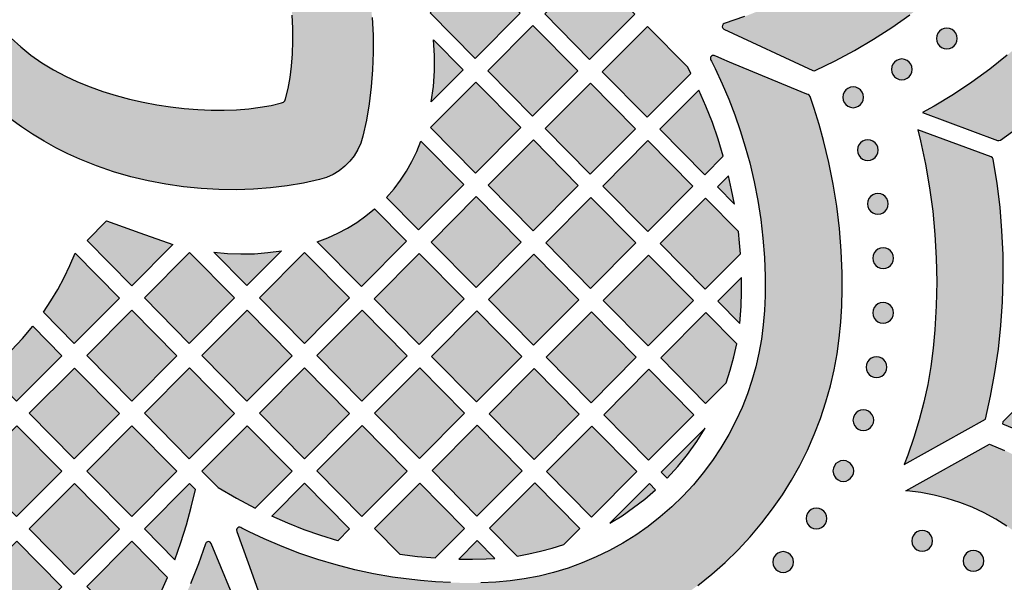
# Model space of a CAD drawing. Header units: millimetres. Extents: x -575 to 893, y -1168 to -690.
# Tile 37 of 72: x 182 to 342, y -1073 to -982. Entities that reach past the tile are written whole.
import ezdxf

# ---------------------------------------------------------------- set-up
doc = ezdxf.new("R2010")
doc.units = ezdxf.units.MM
doc.layers.add('pattern', color=7, linetype='Continuous', true_color=0x000000)

msp = doc.modelspace()

# ---------------------------------------------------------------- hatches: boundary and pattern name
at = {"layer": 'pattern'}
for points in [[(311.96, -867.71), (296.7, -874.03), (296.5, -874.18), (296.41, -874.39), (296.42, -874.61), (296.53, -874.81), (296.74, -874.94), (300.02, -876.07), (303.25, -877.35), (306.41, -878.76), (309.51, -880.3), (312.53, -881.97), (315.48, -883.77), (318.34, -885.7), (321.13, -887.75), (323.82, -889.92), (326.42, -892.2), (328.93, -894.6), (331.33, -897.11), (333.1, -899.15), (334.73, -901.27), (336.22, -903.45), (337.57, -905.69), (338.79, -907.99), (339.87, -910.33), (340.82, -912.73), (341.63, -915.15), (342.3, -917.62), (342.83, -920.1), (343.23, -922.61), (343.5, -925.13), (343.62, -927.66), (343.61, -930.2), (343.46, -932.73), (343.18, -935.25), (342.76, -937.75), (342.21, -940.24), (341.51, -942.69), (340.69, -945.11), (339.72, -947.5), (338.62, -949.84), (337.38, -952.13), (336.01, -954.36), (334.5, -956.53), (332.86, -958.63), (331.07, -960.65), (328.66, -963.14), (326.14, -965.51), (323.53, -967.78), (320.83, -969.92), (318.04, -971.95), (315.17, -973.86), (312.23, -975.64), (309.21, -977.3), (306.11, -978.83), (302.96, -980.23), (299.74, -981.5), (296.46, -982.63), (296.25, -982.76), (296.14, -982.95), (296.13, -983.17), (296.21, -983.37), (296.4, -983.53), (310.84, -990.26), (311.04, -990.31), (311.24, -990.26), (314.46, -988.68), (317.61, -986.99), (320.69, -985.18), (323.7, -983.25), (326.63, -981.21), (329.48, -979.06), (332.24, -976.81), (334.92, -974.45), (337.52, -971.98), (340.01, -969.42), (342.01, -967.19), (343.88, -964.89), (345.61, -962.52), (347.21, -960.08), (348.68, -957.59), (350.02, -955.04), (351.23, -952.44), (352.3, -949.8), (353.24, -947.12), (354.05, -944.41), (354.73, -941.67), (355.28, -938.91), (355.69, -936.13), (355.98, -933.33), (356.13, -930.53), (356.14, -927.72), (356.03, -924.92), (355.78, -922.12), (355.41, -919.33), (354.89, -916.56), (354.25, -913.81), (353.48, -911.09), (352.57, -908.4), (351.53, -905.75), (350.36, -903.13), (349.05, -900.57), (347.61, -898.06), (346.04, -895.6), (344.34, -893.21), (342.5, -890.88), (340.54, -888.63), (338.09, -886.07), (335.56, -883.61), (332.94, -881.24), (330.23, -878.98), (327.44, -876.83), (324.57, -874.78), (321.63, -872.85), (318.61, -871.02), (315.51, -869.31), (312.36, -867.72), (312.16, -867.67)], [(224.5, -995.52), (224.82, -995.39), (225.04, -995.17), (225.17, -994.85), (225.57, -993.19), (225.89, -991.41), (226.12, -989.53), (226.27, -987.56), (226.35, -985.52), (226.34, -983.41), (226.25, -981.26), (226.07, -979.06), (225.82, -976.85), (225.49, -974.62), (225.07, -972.39), (224.57, -970.18), (223.99, -967.99), (223.33, -965.85), (222.59, -963.76), (221.76, -961.73), (220.86, -959.78), (219.8, -957.8), (218.65, -955.92), (217.41, -954.15), (216.09, -952.48), (214.69, -950.93), (213.2, -949.48), (211.65, -948.15), (210.02, -946.93), (208.33, -945.82), (206.57, -944.82), (204.74, -943.94), (202.86, -943.17), (200.92, -942.52), (200.92, -942.52), (200.64, -942.38), (200.42, -942.17), (200.28, -941.9), (200.23, -941.6), (200.23, -936.43), (200.28, -936.11), (200.43, -935.84), (200.65, -935.63), (200.93, -935.5), (201.25, -935.47), (203.41, -935.66), (205.53, -936), (207.59, -936.47), (209.6, -937.07), (211.56, -937.79), (213.47, -938.63), (215.32, -939.59), (217.11, -940.66), (218.84, -941.83), (220.51, -943.1), (222.12, -944.46), (223.67, -945.9), (225.15, -947.43), (226.56, -949.04), (227.9, -950.72), (229.18, -952.46), (230.38, -954.26), (231.52, -956.12), (232.57, -958.03), (233.56, -959.98), (234.46, -961.97), (235.55, -964.69), (236.49, -967.45), (237.3, -970.25), (237.98, -973.08), (238.52, -975.93), (238.94, -978.8), (239.22, -981.66), (239.38, -984.52), (239.41, -987.35), (239.31, -990.16), (239.1, -992.93), (238.76, -995.65), (238.31, -998.31), (237.74, -1000.9), (237.39, -1002.04), (236.91, -1003.1), (236.3, -1004.09), (235.59, -1005), (234.78, -1005.81), (233.87, -1006.53), (232.88, -1007.13), (231.81, -1007.61), (230.68, -1007.96), (228.09, -1008.53), (225.43, -1008.98), (222.71, -1009.32), (219.94, -1009.53), (217.13, -1009.62), (214.3, -1009.59), (211.44, -1009.44), (208.58, -1009.15), (205.72, -1008.74), (202.86, -1008.2), (200.03, -1007.52), (197.23, -1006.71), (194.47, -1005.76), (191.76, -1004.68), (189.77, -1003.77), (187.82, -1002.8), (185.92, -1001.74), (184.07, -1000.61), (182.27, -999.41), (180.53, -998.14), (178.86, -996.8), (177.25, -995.39), (175.73, -993.92), (174.28, -992.38), (172.92, -990.78), (171.65, -989.11), (170.48, -987.39), (169.42, -985.61), (168.46, -983.76), (167.61, -981.87), (166.88, -979.92), (166.28, -977.91), (165.8, -975.86), (165.46, -973.75), (165.26, -971.59), (165.29, -971.28), (165.42, -971), (165.63, -970.77), (165.9, -970.63), (166.22, -970.57), (171.25, -970.57), (171.56, -970.62), (171.83, -970.76), (172.04, -970.98), (172.18, -971.26), (172.83, -973.2), (173.59, -975.08), (174.47, -976.91), (175.47, -978.67), (176.58, -980.36), (177.8, -981.99), (179.13, -983.55), (180.58, -985.03), (182.13, -986.43), (183.8, -987.75), (185.57, -988.99), (187.45, -990.14), (189.43, -991.2), (191.38, -992.11), (193.41, -992.93), (195.5, -993.67), (197.64, -994.34), (199.83, -994.92), (202.04, -995.41), (204.27, -995.83), (206.49, -996.17), (208.71, -996.42), (210.9, -996.59), (213.06, -996.69), (215.17, -996.69), (217.21, -996.62), (219.18, -996.47), (221.06, -996.24), (222.83, -995.92)], [(328.68, -997.1), (340.88, -1001.6), (341.08, -1001.64), (341.32, -1001.55), (344.28, -999.47), (347.16, -997.28), (349.95, -995), (352.65, -992.61), (355.26, -990.12), (357.78, -987.54), (360.19, -984.87), (362.51, -982.12), (364.72, -979.27), (366.83, -976.34), (368.83, -973.33), (370.88, -969.98), (370.94, -969.84), (370.92, -969.59), (366.37, -954.98), (366.12, -955.66), (364.9, -958.62), (363.54, -961.55), (362.04, -964.42), (360.42, -967.24), (358.66, -970), (356.77, -972.7), (354.75, -975.33), (352.6, -977.88), (350.32, -980.35), (347.8, -982.93), (345.17, -985.4), (342.45, -987.77), (339.62, -990.02), (336.7, -992.15), (333.68, -994.17), (330.58, -996.06)], [(256.01, -973.55), (248.66, -980.91), (255.96, -988.31), (263.31, -980.94)], [(274.63, -973.71), (281.93, -981.11), (274.58, -988.48), (267.28, -981.08)], [(258.01, -990.3), (265.36, -982.93), (272.66, -990.33), (265.31, -997.69)], [(290.52, -989.71), (283.98, -983.09), (276.63, -990.46), (283.94, -997.86), (291.04, -990.73)], [(334.31, -985.07), (334.25, -984.62), (334.08, -984.21), (333.81, -983.87), (333.47, -983.61), (333.07, -983.44), (332.62, -983.38), (332.17, -983.44), (331.77, -983.61), (331.43, -983.87), (331.17, -984.21), (331, -984.62), (330.94, -985.07), (331, -985.51), (331.17, -985.92), (331.43, -986.26), (331.77, -986.52), (332.17, -986.69), (332.62, -986.75), (333.07, -986.69), (333.47, -986.52), (333.81, -986.26), (334.08, -985.92), (334.25, -985.51)], [(249.23, -985.29), (254.04, -990.16), (248.85, -995.37), (249.18, -992.85), (249.35, -990.34), (249.37, -987.82)], [(222.96, -1080.34), (226.46, -1081.54), (229.98, -1082.59), (233.52, -1083.5), (237.09, -1084.27), (240.71, -1084.9), (244.38, -1085.39), (246.96, -1085.65), (249.62, -1085.84), (252.34, -1085.96), (255.08, -1086), (257.83, -1085.95), (260.55, -1085.8), (263.21, -1085.56), (265.8, -1085.2), (268.68, -1084.66), (271.51, -1083.98), (274.31, -1083.16), (277.05, -1082.21), (279.73, -1081.13), (282.36, -1079.93), (284.92, -1078.59), (287.41, -1077.14), (289.83, -1075.56), (292.17, -1073.87), (294.43, -1072.06), (296.61, -1070.14), (298.69, -1068.11), (300.68, -1065.97), (302.57, -1063.73), (304.3, -1061.46), (305.91, -1059.16), (307.38, -1056.8), (308.73, -1054.39), (309.96, -1051.92), (311.08, -1049.37), (312.09, -1046.75), (312.98, -1044.04), (313.71, -1041.45), (314.31, -1038.87), (314.78, -1036.29), (315.14, -1033.7), (315.4, -1031.1), (315.55, -1028.48), (315.62, -1025.84), (315.6, -1023.17), (315.45, -1019.52), (315.16, -1015.9), (314.73, -1012.31), (314.16, -1008.74), (313.44, -1005.18), (312.58, -1001.63), (311.85, -999.01), (311.05, -996.42), (310.62, -995.13), (310.4, -994.5), (310.27, -994.29), (310.09, -994.18), (309.88, -994.1), (307.37, -993.05), (297.31, -988.89), (296.06, -988.37), (295.44, -988.09), (294.8, -987.85), (294.56, -987.83), (294.37, -987.91), (294.24, -988.12), (294.19, -988.3), (294.21, -988.46), (294.28, -988.6), (294.36, -988.75), (294.96, -989.96), (296.11, -992.41), (297.17, -994.91), (298.16, -997.45), (299.06, -1000.02), (299.86, -1002.63), (300.59, -1005.26), (301.31, -1008.32), (301.91, -1011.38), (302.39, -1014.44), (302.74, -1017.51), (302.98, -1020.6), (303.09, -1023.71), (303.08, -1026.86), (302.99, -1029.25), (302.79, -1031.58), (302.5, -1033.88), (302.09, -1036.14), (301.58, -1038.37), (300.96, -1040.58), (300.21, -1042.78), (299.34, -1044.96), (298.34, -1047.14), (297.18, -1049.37), (295.91, -1051.53), (294.52, -1053.61), (293.03, -1055.61), (291.43, -1057.53), (289.74, -1059.36), (287.94, -1061.1), (286.06, -1062.75), (284.08, -1064.29), (282.06, -1065.7), (279.98, -1067), (277.83, -1068.19), (275.63, -1069.26), (273.38, -1070.21), (271.08, -1071.05), (268.73, -1071.76), (266.35, -1072.35), (263.93, -1072.82), (261.68, -1073.13), (259.33, -1073.34), (256.91, -1073.45), (254.45, -1073.48), (251.98, -1073.42), (249.53, -1073.28), (247.12, -1073.08), (244.78, -1072.82), (242.55, -1072.51), (239.45, -1071.97), (236.4, -1071.32), (233.4, -1070.55), (230.43, -1069.67), (227.5, -1068.67), (224.59, -1067.56), (221.7, -1066.32), (219.26, -1065.17), (218.05, -1064.57), (217.89, -1064.49), (217.74, -1064.44), (217.58, -1064.44), (217.41, -1064.51), (217.23, -1064.68), (217.18, -1064.87), (217.23, -1065.11), (219.09, -1070.22), (220.95, -1075.33), (221.88, -1077.89), (222.35, -1079.16), (222.4, -1079.31), (222.48, -1079.53), (222.57, -1079.79), (222.69, -1080.03), (222.82, -1080.23)], [(326.98, -990.08), (326.92, -989.63), (326.75, -989.23), (326.49, -988.89), (326.15, -988.62), (325.75, -988.45), (325.3, -988.39), (324.85, -988.45), (324.45, -988.62), (324.11, -988.89), (323.84, -989.23), (323.67, -989.63), (323.61, -990.08), (323.67, -990.53), (323.84, -990.93), (324.11, -991.27), (324.45, -991.53), (324.85, -991.7), (325.3, -991.76), (325.75, -991.7), (326.15, -991.53), (326.49, -991.27), (326.75, -990.93), (326.92, -990.53)], [(256.04, -1006.91), (248.74, -999.51), (256.08, -992.15), (263.39, -999.54)], [(267.36, -999.68), (274.71, -992.31), (282.01, -999.71), (274.66, -1007.08)], [(296.3, -1004.17), (295.46, -1001.43), (294.52, -998.73), (293.48, -996.06), (292.34, -993.43), (285.98, -999.8), (293.28, -1007.2)], [(319.08, -994.61), (319.02, -994.16), (318.85, -993.76), (318.59, -993.42), (318.25, -993.16), (317.84, -992.99), (317.4, -992.93), (316.95, -992.99), (316.55, -993.16), (316.2, -993.42), (315.94, -993.76), (315.77, -994.16), (315.71, -994.61), (315.77, -995.06), (315.94, -995.46), (316.2, -995.8), (316.55, -996.07), (316.95, -996.24), (317.4, -996.3), (317.84, -996.24), (318.25, -996.07), (318.59, -995.8), (318.85, -995.46), (319.02, -995.06)], [(339.84, -1004.3), (327.9, -999.89), (328.34, -1001.66), (329.15, -1005.48), (329.8, -1009.29), (330.32, -1013.1), (330.68, -1016.91), (330.9, -1020.74), (330.97, -1024.58), (330.9, -1028.46), (330.69, -1032.37), (330.41, -1035.37), (330.02, -1038.33), (329.51, -1041.25), (328.88, -1044.14), (328.14, -1047.01), (327.27, -1049.87), (326.28, -1052.71), (325.68, -1054.26), (338.88, -1046.89), (339.73, -1043.12), (340.43, -1039.32), (340.99, -1035.51), (341.4, -1031.68), (341.67, -1027.84), (341.79, -1023.99), (341.76, -1020.14), (341.58, -1016.29), (341.26, -1012.45), (340.79, -1008.62), (340.15, -1004.66), (340.05, -1004.43)], [(265.43, -1001.53), (272.74, -1008.93), (265.39, -1016.29), (258.09, -1008.9)], [(321.46, -1003.18), (321.4, -1002.73), (321.23, -1002.33), (320.97, -1001.99), (320.62, -1001.73), (320.22, -1001.56), (319.77, -1001.5), (319.33, -1001.56), (318.92, -1001.73), (318.58, -1001.99), (318.32, -1002.33), (318.15, -1002.73), (318.09, -1003.18), (318.15, -1003.63), (318.32, -1004.03), (318.58, -1004.37), (318.92, -1004.64), (319.33, -1004.81), (319.77, -1004.87), (320.22, -1004.81), (320.62, -1004.64), (320.97, -1004.37), (321.23, -1004.03), (321.4, -1003.63)], [(247.15, -1001.71), (254.11, -1008.76), (246.77, -1016.13), (241.59, -1010.88), (242.79, -1009.5), (243.87, -1008.07), (244.84, -1006.58), (245.71, -1005.04), (246.48, -1003.42)], [(284.01, -1016.42), (276.71, -1009.02), (284.05, -1001.65), (291.36, -1009.05)], [(297.13, -1007.34), (295.33, -1009.15), (298.09, -1011.95), (297.65, -1009.64)], [(248.82, -1018.11), (256.16, -1010.74), (263.47, -1018.14), (256.12, -1025.51)], [(274.74, -1025.64), (282.08, -1018.27), (274.78, -1010.87), (267.44, -1018.24)], [(298.74, -1016.41), (293.4, -1011), (286.06, -1018.37), (293.36, -1025.76), (299.08, -1020.03), (298.93, -1018.22)], [(323.1, -1011.91), (323.04, -1011.47), (322.87, -1011.06), (322.61, -1010.72), (322.27, -1010.46), (321.87, -1010.29), (321.42, -1010.23), (320.97, -1010.29), (320.57, -1010.46), (320.23, -1010.72), (319.96, -1011.06), (319.79, -1011.47), (319.73, -1011.91), (319.79, -1012.36), (319.96, -1012.76), (320.23, -1013.11), (320.57, -1013.37), (320.97, -1013.54), (321.42, -1013.6), (321.87, -1013.54), (322.27, -1013.37), (322.61, -1013.11), (322.87, -1012.76), (323.04, -1012.36)], [(239.63, -1012.7), (244.84, -1017.98), (237.5, -1025.35), (230.3, -1018.06), (232.02, -1017.42), (233.66, -1016.69), (235.24, -1015.86), (236.75, -1014.92), (238.21, -1013.87)], [(206.85, -1018.49), (200.17, -1025.2), (192.93, -1017.86), (196.09, -1014.69), (201.46, -1016.64)], [(323.96, -1020.75), (323.9, -1020.3), (323.73, -1019.89), (323.47, -1019.55), (323.13, -1019.29), (322.73, -1019.12), (322.28, -1019.06), (321.83, -1019.12), (321.43, -1019.29), (321.09, -1019.55), (320.82, -1019.89), (320.65, -1020.3), (320.59, -1020.75), (320.65, -1021.19), (320.82, -1021.6), (321.09, -1021.94), (321.43, -1022.2), (321.83, -1022.37), (322.28, -1022.43), (322.73, -1022.37), (323.13, -1022.2), (323.47, -1021.94), (323.73, -1021.6), (323.9, -1021.19)], [(185.81, -1029.5), (187.02, -1027.67), (188.14, -1025.81), (189.17, -1023.89), (190.11, -1021.93), (190.96, -1019.91), (198.17, -1027.21), (190.82, -1034.58)], [(209.52, -1034.57), (202.22, -1027.17), (209.57, -1019.81), (216.87, -1027.2)], [(224.49, -1019.56), (218.87, -1025.19), (213.51, -1019.75), (215.72, -1019.96), (217.91, -1020.05), (220.1, -1020.01), (222.29, -1019.84)], [(228.22, -1034.57), (220.92, -1027.17), (228.27, -1019.8), (235.57, -1027.2)], [(246.85, -1034.73), (239.54, -1027.33), (246.89, -1019.96), (254.19, -1027.36)], [(258.17, -1027.46), (265.47, -1034.86), (272.81, -1027.49), (265.51, -1020.09)], [(291.43, -1027.61), (284.13, -1020.22), (276.78, -1027.59), (284.09, -1034.98)], [(299.24, -1023.87), (295.4, -1027.71), (298.96, -1031.32), (299.09, -1029.92), (299.18, -1028.51), (299.24, -1026.19)], [(323.94, -1029.62), (323.88, -1029.17), (323.71, -1028.77), (323.45, -1028.42), (323.1, -1028.16), (322.7, -1027.99), (322.25, -1027.93), (321.81, -1027.99), (321.4, -1028.16), (321.06, -1028.42), (320.8, -1028.77), (320.63, -1029.17), (320.57, -1029.62), (320.63, -1030.07), (320.8, -1030.47), (321.06, -1030.81), (321.4, -1031.07), (321.81, -1031.24), (322.25, -1031.3), (322.7, -1031.24), (323.1, -1031.07), (323.45, -1030.81), (323.71, -1030.47), (323.88, -1030.07)], [(192.87, -1036.55), (200.21, -1029.19), (207.52, -1036.58), (200.17, -1043.95)], [(218.87, -1043.95), (211.57, -1036.55), (218.92, -1029.18), (226.22, -1036.58)], [(237.57, -1043.95), (244.92, -1036.58), (237.62, -1029.18), (230.27, -1036.55)], [(256.24, -1029.31), (263.54, -1036.71), (256.19, -1044.07), (248.89, -1036.68)], [(274.81, -1044.2), (282.16, -1036.83), (274.86, -1029.44), (267.51, -1036.8)], [(296.75, -1041), (297.43, -1038.91), (298.01, -1036.78), (298.47, -1034.62), (293.48, -1029.56), (286.13, -1036.93), (293.43, -1044.33)], [(184.09, -1031.8), (188.82, -1036.59), (181.47, -1043.95), (176.73, -1039.15), (178.73, -1037.47), (180.62, -1035.69), (182.4, -1033.8)], [(322.89, -1038.44), (322.83, -1037.99), (322.66, -1037.59), (322.4, -1037.25), (322.05, -1036.98), (321.65, -1036.81), (321.2, -1036.75), (320.76, -1036.81), (320.35, -1036.98), (320.01, -1037.25), (319.75, -1037.59), (319.58, -1037.99), (319.52, -1038.44), (319.58, -1038.89), (319.75, -1039.29), (320.01, -1039.63), (320.35, -1039.89), (320.76, -1040.06), (321.2, -1040.12), (321.65, -1040.06), (322.05, -1039.89), (322.4, -1039.63), (322.66, -1039.29), (322.83, -1038.89)], [(190.82, -1053.33), (183.52, -1045.93), (190.86, -1038.57), (198.17, -1045.96)], [(209.56, -1038.56), (216.87, -1045.96), (209.52, -1053.33), (202.22, -1045.93)], [(235.57, -1045.96), (228.27, -1038.56), (220.92, -1045.93), (228.22, -1053.33)], [(239.62, -1045.9), (246.97, -1038.53), (254.27, -1045.93), (246.92, -1053.29)], [(272.89, -1046.05), (265.54, -1053.42), (258.24, -1046.02), (265.59, -1038.65)], [(284.2, -1038.78), (276.86, -1046.15), (284.16, -1053.55), (291.51, -1046.18)], [(341.67, -1047.61), (344.14, -1048.69), (346.53, -1049.89), (348.86, -1051.22), (351.16, -1052.73), (353.25, -1050.65), (345.81, -1043.21), (341.74, -1047.32)], [(320.74, -1047.04), (320.68, -1046.59), (320.51, -1046.19), (320.24, -1045.85), (319.9, -1045.59), (319.5, -1045.42), (319.05, -1045.36), (318.61, -1045.42), (318.2, -1045.59), (317.86, -1045.85), (317.6, -1046.19), (317.43, -1046.59), (317.37, -1047.04), (317.43, -1047.49), (317.6, -1047.89), (317.86, -1048.23), (318.2, -1048.5), (318.61, -1048.67), (319.05, -1048.73), (319.5, -1048.67), (319.9, -1048.5), (320.24, -1048.23), (320.51, -1047.89), (320.68, -1047.49)], [(174.16, -1055.31), (181.47, -1062.71), (188.81, -1055.34), (181.51, -1047.95)], [(192.87, -1055.31), (200.21, -1047.94), (207.51, -1055.34), (200.17, -1062.71)], [(214.19, -1057.97), (217.17, -1059.73), (220.22, -1061.35), (226.22, -1055.34), (218.91, -1047.94), (211.57, -1055.31)], [(237.61, -1047.91), (244.92, -1055.3), (237.57, -1062.67), (230.27, -1055.27)], [(248.97, -1055.24), (256.31, -1047.87), (263.61, -1055.27), (256.27, -1062.64)], [(282.23, -1055.4), (274.89, -1062.77), (267.59, -1055.37), (274.93, -1048)], [(293.33, -1048.35), (286.21, -1055.49), (287.17, -1056.47), (288.9, -1054.58), (290.5, -1052.59), (291.97, -1050.52)], [(339.56, -1050.92), (342.01, -1051.95), (344.29, -1053.06), (346.5, -1054.3), (348.62, -1055.66), (350.66, -1057.13), (352.61, -1058.71), (354.47, -1060.4), (356.22, -1062.2), (357.88, -1064.09), (359.42, -1066.07), (360.86, -1068.14), (362.18, -1070.3), (363.38, -1072.54), (364.45, -1074.86), (357.32, -1086.83), (356.85, -1084.69), (356.25, -1082.59), (355.52, -1080.56), (354.68, -1078.58), (353.72, -1076.67), (352.64, -1074.82), (351.47, -1073.05), (350.18, -1071.36), (348.8, -1069.76), (347.33, -1068.24), (345.76, -1066.81), (344.12, -1065.47), (342.39, -1064.24), (340.58, -1063.11), (338.71, -1062.1), (336.76, -1061.19), (334.75, -1060.4), (332.69, -1059.74), (330.57, -1059.2), (328.4, -1058.8), (326.19, -1058.53), (325.95, -1058.51)], [(317.49, -1055.29), (317.43, -1054.84), (317.26, -1054.44), (316.99, -1054.1), (316.65, -1053.84), (316.25, -1053.67), (315.8, -1053.61), (315.35, -1053.67), (314.95, -1053.84), (314.61, -1054.1), (314.35, -1054.44), (314.18, -1054.84), (314.12, -1055.29), (314.18, -1055.74), (314.35, -1056.14), (314.61, -1056.48), (314.95, -1056.75), (315.35, -1056.92), (315.8, -1056.98), (316.25, -1056.92), (316.65, -1056.75), (316.99, -1056.48), (317.26, -1056.14), (317.43, -1055.74)], [(190.82, -1072.09), (183.51, -1064.69), (190.86, -1057.32), (198.16, -1064.72)], [(210.52, -1058.29), (209.56, -1057.32), (202.22, -1064.69), (207.16, -1069.7), (208.17, -1066.89), (209.06, -1064.06), (209.84, -1061.19)], [(233.65, -1066.61), (230.91, -1065.77), (228.21, -1064.83), (225.55, -1063.79), (222.92, -1062.65), (228.26, -1057.29), (235.56, -1064.68)], [(243.74, -1068.79), (246.61, -1069.16), (249.5, -1069.42), (254.26, -1064.65), (246.96, -1057.25), (239.62, -1064.62)], [(262.78, -1069.1), (264.71, -1068.76), (266.61, -1068.34), (268.5, -1067.82), (270.36, -1067.22), (272.96, -1064.61), (265.66, -1057.22), (258.31, -1064.59)], [(277.88, -1063.77), (279.84, -1062.56), (281.71, -1061.25), (283.52, -1059.85), (285.26, -1058.34), (284.28, -1057.34)], [(313.11, -1063.02), (313.05, -1062.57), (312.88, -1062.17), (312.62, -1061.82), (312.28, -1061.56), (311.87, -1061.39), (311.42, -1061.33), (310.98, -1061.39), (310.57, -1061.56), (310.23, -1061.82), (309.97, -1062.17), (309.8, -1062.57), (309.74, -1063.02), (309.8, -1063.46), (309.97, -1063.87), (310.23, -1064.21), (310.57, -1064.47), (310.98, -1064.64), (311.42, -1064.7), (311.87, -1064.64), (312.28, -1064.47), (312.62, -1064.21), (312.88, -1063.87), (313.05, -1063.46)], [(330.3, -1066.65), (330.24, -1066.2), (330.07, -1065.8), (329.8, -1065.46), (329.46, -1065.2), (329.06, -1065.03), (328.61, -1064.97), (328.16, -1065.03), (327.76, -1065.2), (327.42, -1065.46), (327.16, -1065.8), (326.99, -1066.2), (326.93, -1066.65), (326.99, -1067.1), (327.16, -1067.5), (327.42, -1067.84), (327.76, -1068.11), (328.16, -1068.28), (328.61, -1068.34), (329.06, -1068.28), (329.46, -1068.11), (329.8, -1067.84), (330.07, -1067.5), (330.24, -1067.1)], [(97.02, -1081.17), (98.37, -1084.29), (99.84, -1087.35), (101.45, -1090.33), (103.17, -1093.24), (105.02, -1096.07), (106.99, -1098.81), (109.08, -1101.46), (111.28, -1104.02), (113.58, -1106.49), (116, -1108.86), (118.52, -1111.12), (121.14, -1113.28), (123.86, -1115.33), (126.37, -1117.04), (128.94, -1118.6), (131.56, -1120.03), (134.23, -1121.31), (136.95, -1122.44), (139.71, -1123.44), (142.49, -1124.29), (145.31, -1125), (148.15, -1125.57), (151.01, -1126), (153.88, -1126.29), (156.75, -1126.44), (159.63, -1126.45), (162.5, -1126.32), (165.37, -1126.05), (168.21, -1125.64), (171.04, -1125.09), (173.84, -1124.41), (176.61, -1123.59), (179.34, -1122.63), (182.04, -1121.53), (184.68, -1120.3), (187.27, -1118.93), (189.81, -1117.43), (192.28, -1115.79), (194.68, -1114.02), (197, -1112.11), (199.25, -1110.07), (201.95, -1107.39), (204.54, -1104.6), (207.01, -1101.72), (209.37, -1098.75), (211.61, -1095.69), (213.72, -1092.54), (215.72, -1089.31), (217.59, -1086), (219.32, -1082.62), (219.38, -1082.42), (219.34, -1082.22), (213.06, -1067.06), (212.91, -1066.87), (212.71, -1066.77), (212.48, -1066.78), (212.29, -1066.89), (212.15, -1067.1), (211.02, -1070.39), (209.74, -1073.62), (208.33, -1076.78), (206.79, -1079.87), (205.12, -1082.9), (203.32, -1085.84), (201.39, -1088.71), (199.34, -1091.49), (197.17, -1094.18), (194.89, -1096.79), (192.49, -1099.29), (189.98, -1101.69), (187.94, -1103.46), (185.83, -1105.09), (183.65, -1106.58), (181.4, -1107.93), (179.11, -1109.15), (176.76, -1110.23), (174.37, -1111.18), (171.94, -1111.99), (169.48, -1112.66), (166.99, -1113.2), (164.48, -1113.6), (161.96, -1113.86), (159.43, -1113.98), (156.89, -1113.97), (154.36, -1113.83), (151.84, -1113.55), (149.34, -1113.13), (146.86, -1112.57), (144.4, -1111.88), (141.98, -1111.05), (139.59, -1110.09), (137.25, -1108.98), (134.97, -1107.75), (132.74, -1106.37), (130.57, -1104.87), (128.47, -1103.22), (126.44, -1101.44), (123.96, -1099.02), (121.58, -1096.5), (119.32, -1093.89), (117.17, -1091.19), (115.14, -1088.41), (113.23, -1085.54), (111.45, -1082.59), (109.79, -1079.57), (108.26, -1076.48), (106.86, -1073.32), (105.59, -1070.1), (104.46, -1066.82), (104.34, -1066.62), (104.14, -1066.51), (103.92, -1066.49), (103.72, -1066.58), (103.57, -1066.76), (97.03, -1080.78), (96.98, -1080.97)], [(181.51, -1066.7), (188.81, -1074.1), (181.47, -1081.47), (174.16, -1074.07)], [(206, -1072.57), (200.21, -1066.7), (192.87, -1074.07), (200.17, -1081.47), (203.2, -1078.43), (204.66, -1075.53)], [(259.18, -1069.5), (256.31, -1066.6), (253.31, -1069.6), (255.55, -1069.62), (257.78, -1069.57)], [(307.71, -1070.08), (307.65, -1069.63), (307.48, -1069.23), (307.21, -1068.89), (306.87, -1068.62), (306.47, -1068.45), (306.02, -1068.39), (305.57, -1068.45), (305.17, -1068.62), (304.83, -1068.89), (304.57, -1069.23), (304.4, -1069.63), (304.34, -1070.08), (304.4, -1070.53), (304.57, -1070.93), (304.83, -1071.27), (305.17, -1071.53), (305.57, -1071.7), (306.02, -1071.76), (306.47, -1071.7), (306.87, -1071.53), (307.21, -1071.27), (307.48, -1070.93), (307.65, -1070.53)], [(338.62, -1069.9), (338.56, -1069.45), (338.39, -1069.05), (338.13, -1068.71), (337.78, -1068.44), (337.38, -1068.27), (336.93, -1068.21), (336.49, -1068.27), (336.08, -1068.44), (335.74, -1068.71), (335.48, -1069.05), (335.31, -1069.45), (335.25, -1069.9), (335.31, -1070.35), (335.48, -1070.75), (335.74, -1071.09), (336.08, -1071.35), (336.49, -1071.52), (336.93, -1071.58), (337.38, -1071.52), (337.78, -1071.35), (338.13, -1071.09), (338.39, -1070.75), (338.56, -1070.35)]]:
    msp.add_hatch(color=256, dxfattribs=at).paths.add_polyline_path(points, flags=0)

# ---------------------------------------------------------------- linework, layer by layer
for points in [[(256.01, -973.55), (248.66, -980.91), (255.96, -988.31), (263.31, -980.94)], [(274.63, -973.71), (281.93, -981.11), (274.58, -988.48), (267.28, -981.08)], [(258.01, -990.3), (265.36, -982.93), (272.66, -990.33), (265.31, -997.69)], [(290.52, -989.71), (283.98, -983.09), (276.63, -990.46), (283.94, -997.86), (291.04, -990.73)], [(334.31, -985.07), (334.25, -984.62), (334.08, -984.21), (333.81, -983.87), (333.47, -983.61), (333.07, -983.44), (332.62, -983.38), (332.17, -983.44), (331.77, -983.61), (331.43, -983.87), (331.17, -984.21), (331, -984.62), (330.94, -985.07), (331, -985.51), (331.17, -985.92), (331.43, -986.26), (331.77, -986.52), (332.17, -986.69), (332.62, -986.75), (333.07, -986.69), (333.47, -986.52), (333.81, -986.26), (334.08, -985.92), (334.25, -985.51)], [(249.23, -985.29), (254.04, -990.16), (248.85, -995.37), (249.18, -992.85), (249.35, -990.34), (249.37, -987.82)], [(326.98, -990.08), (326.92, -989.63), (326.75, -989.23), (326.49, -988.89), (326.15, -988.62), (325.75, -988.45), (325.3, -988.39), (324.85, -988.45), (324.45, -988.62), (324.11, -988.89), (323.84, -989.23), (323.67, -989.63), (323.61, -990.08), (323.67, -990.53), (323.84, -990.93), (324.11, -991.27), (324.45, -991.53), (324.85, -991.7), (325.3, -991.76), (325.75, -991.7), (326.15, -991.53), (326.49, -991.27), (326.75, -990.93), (326.92, -990.53)], [(256.04, -1006.91), (248.74, -999.51), (256.08, -992.15), (263.39, -999.54)], [(267.36, -999.68), (274.71, -992.31), (282.01, -999.71), (274.66, -1007.08)], [(296.3, -1004.17), (295.46, -1001.43), (294.52, -998.73), (293.48, -996.06), (292.34, -993.43), (285.98, -999.8), (293.28, -1007.2)], [(319.08, -994.61), (319.02, -994.16), (318.85, -993.76), (318.59, -993.42), (318.25, -993.16), (317.84, -992.99), (317.4, -992.93), (316.95, -992.99), (316.55, -993.16), (316.2, -993.42), (315.94, -993.76), (315.77, -994.16), (315.71, -994.61), (315.77, -995.06), (315.94, -995.46), (316.2, -995.8), (316.55, -996.07), (316.95, -996.24), (317.4, -996.3), (317.84, -996.24), (318.25, -996.07), (318.59, -995.8), (318.85, -995.46), (319.02, -995.06)], [(339.84, -1004.3), (327.9, -999.89), (328.34, -1001.66), (329.15, -1005.48), (329.8, -1009.29), (330.32, -1013.1), (330.68, -1016.91), (330.9, -1020.74), (330.97, -1024.58), (330.9, -1028.46), (330.69, -1032.37), (330.41, -1035.37), (330.02, -1038.33), (329.51, -1041.25), (328.88, -1044.14), (328.14, -1047.01), (327.27, -1049.87), (326.28, -1052.71), (325.68, -1054.26), (338.88, -1046.89), (339.73, -1043.12), (340.43, -1039.32), (340.99, -1035.51), (341.4, -1031.68), (341.67, -1027.84), (341.79, -1023.99), (341.76, -1020.14), (341.58, -1016.29), (341.26, -1012.45), (340.79, -1008.62), (340.15, -1004.66), (340.05, -1004.43)], [(265.43, -1001.53), (272.74, -1008.93), (265.39, -1016.29), (258.09, -1008.9)], [(321.46, -1003.18), (321.4, -1002.73), (321.23, -1002.33), (320.97, -1001.99), (320.62, -1001.73), (320.22, -1001.56), (319.77, -1001.5), (319.33, -1001.56), (318.92, -1001.73), (318.58, -1001.99), (318.32, -1002.33), (318.15, -1002.73), (318.09, -1003.18), (318.15, -1003.63), (318.32, -1004.03), (318.58, -1004.37), (318.92, -1004.64), (319.33, -1004.81), (319.77, -1004.87), (320.22, -1004.81), (320.62, -1004.64), (320.97, -1004.37), (321.23, -1004.03), (321.4, -1003.63)], [(247.15, -1001.71), (254.11, -1008.76), (246.77, -1016.13), (241.59, -1010.88), (242.79, -1009.5), (243.87, -1008.07), (244.84, -1006.58), (245.71, -1005.04), (246.48, -1003.42)], [(284.01, -1016.42), (276.71, -1009.02), (284.05, -1001.65), (291.36, -1009.05)], [(297.13, -1007.34), (295.33, -1009.15), (298.09, -1011.95), (297.65, -1009.64)], [(248.82, -1018.11), (256.16, -1010.74), (263.47, -1018.14), (256.12, -1025.51)], [(274.74, -1025.64), (282.08, -1018.27), (274.78, -1010.87), (267.44, -1018.24)], [(298.74, -1016.41), (293.4, -1011), (286.06, -1018.37), (293.36, -1025.76), (299.08, -1020.03), (298.93, -1018.22)], [(323.1, -1011.91), (323.04, -1011.47), (322.87, -1011.06), (322.61, -1010.72), (322.27, -1010.46), (321.87, -1010.29), (321.42, -1010.23), (320.97, -1010.29), (320.57, -1010.46), (320.23, -1010.72), (319.96, -1011.06), (319.79, -1011.47), (319.73, -1011.91), (319.79, -1012.36), (319.96, -1012.76), (320.23, -1013.11), (320.57, -1013.37), (320.97, -1013.54), (321.42, -1013.6), (321.87, -1013.54), (322.27, -1013.37), (322.61, -1013.11), (322.87, -1012.76), (323.04, -1012.36)], [(239.63, -1012.7), (244.84, -1017.98), (237.5, -1025.35), (230.3, -1018.06), (232.02, -1017.42), (233.66, -1016.69), (235.24, -1015.86), (236.75, -1014.92), (238.21, -1013.87)], [(206.85, -1018.49), (200.17, -1025.2), (192.93, -1017.86), (196.09, -1014.69), (201.46, -1016.64)], [(323.96, -1020.75), (323.9, -1020.3), (323.73, -1019.89), (323.47, -1019.55), (323.13, -1019.29), (322.73, -1019.12), (322.28, -1019.06), (321.83, -1019.12), (321.43, -1019.29), (321.09, -1019.55), (320.82, -1019.89), (320.65, -1020.3), (320.59, -1020.75), (320.65, -1021.19), (320.82, -1021.6), (321.09, -1021.94), (321.43, -1022.2), (321.83, -1022.37), (322.28, -1022.43), (322.73, -1022.37), (323.13, -1022.2), (323.47, -1021.94), (323.73, -1021.6), (323.9, -1021.19)], [(185.81, -1029.5), (187.02, -1027.67), (188.14, -1025.81), (189.17, -1023.89), (190.11, -1021.93), (190.96, -1019.91), (198.17, -1027.21), (190.82, -1034.58)], [(209.52, -1034.57), (202.22, -1027.17), (209.57, -1019.81), (216.87, -1027.2)], [(224.49, -1019.56), (218.87, -1025.19), (213.51, -1019.75), (215.72, -1019.96), (217.91, -1020.05), (220.1, -1020.01), (222.29, -1019.84)], [(228.22, -1034.57), (220.92, -1027.17), (228.27, -1019.8), (235.57, -1027.2)], [(246.85, -1034.73), (239.54, -1027.33), (246.89, -1019.96), (254.19, -1027.36)], [(258.17, -1027.46), (265.47, -1034.86), (272.81, -1027.49), (265.51, -1020.09)], [(291.43, -1027.61), (284.13, -1020.22), (276.78, -1027.59), (284.09, -1034.98)], [(299.24, -1023.87), (295.4, -1027.71), (298.96, -1031.32), (299.09, -1029.92), (299.18, -1028.51), (299.24, -1026.19)], [(323.94, -1029.62), (323.88, -1029.17), (323.71, -1028.77), (323.45, -1028.42), (323.1, -1028.16), (322.7, -1027.99), (322.25, -1027.93), (321.81, -1027.99), (321.4, -1028.16), (321.06, -1028.42), (320.8, -1028.77), (320.63, -1029.17), (320.57, -1029.62), (320.63, -1030.07), (320.8, -1030.47), (321.06, -1030.81), (321.4, -1031.07), (321.81, -1031.24), (322.25, -1031.3), (322.7, -1031.24), (323.1, -1031.07), (323.45, -1030.81), (323.71, -1030.47), (323.88, -1030.07)], [(192.87, -1036.55), (200.21, -1029.19), (207.52, -1036.58), (200.17, -1043.95)], [(218.87, -1043.95), (211.57, -1036.55), (218.92, -1029.18), (226.22, -1036.58)], [(237.57, -1043.95), (244.92, -1036.58), (237.62, -1029.18), (230.27, -1036.55)], [(256.24, -1029.31), (263.54, -1036.71), (256.19, -1044.07), (248.89, -1036.68)], [(274.81, -1044.2), (282.16, -1036.83), (274.86, -1029.44), (267.51, -1036.8)], [(296.75, -1041), (297.43, -1038.91), (298.01, -1036.78), (298.47, -1034.62), (293.48, -1029.56), (286.13, -1036.93), (293.43, -1044.33)], [(184.09, -1031.8), (188.82, -1036.59), (181.47, -1043.95), (176.73, -1039.15), (178.73, -1037.47), (180.62, -1035.69), (182.4, -1033.8)], [(322.89, -1038.44), (322.83, -1037.99), (322.66, -1037.59), (322.4, -1037.25), (322.05, -1036.98), (321.65, -1036.81), (321.2, -1036.75), (320.76, -1036.81), (320.35, -1036.98), (320.01, -1037.25), (319.75, -1037.59), (319.58, -1037.99), (319.52, -1038.44), (319.58, -1038.89), (319.75, -1039.29), (320.01, -1039.63), (320.35, -1039.89), (320.76, -1040.06), (321.2, -1040.12), (321.65, -1040.06), (322.05, -1039.89), (322.4, -1039.63), (322.66, -1039.29), (322.83, -1038.89)], [(190.82, -1053.33), (183.52, -1045.93), (190.86, -1038.57), (198.17, -1045.96)], [(209.56, -1038.56), (216.87, -1045.96), (209.52, -1053.33), (202.22, -1045.93)], [(235.57, -1045.96), (228.27, -1038.56), (220.92, -1045.93), (228.22, -1053.33)], [(239.62, -1045.9), (246.97, -1038.53), (254.27, -1045.93), (246.92, -1053.29)], [(272.89, -1046.05), (265.54, -1053.42), (258.24, -1046.02), (265.59, -1038.65)], [(284.2, -1038.78), (276.86, -1046.15), (284.16, -1053.55), (291.51, -1046.18)], [(341.67, -1047.61), (344.14, -1048.69), (346.53, -1049.89), (348.86, -1051.22), (351.16, -1052.73), (353.25, -1050.65), (345.81, -1043.21), (341.74, -1047.32)], [(320.74, -1047.04), (320.68, -1046.59), (320.51, -1046.19), (320.24, -1045.85), (319.9, -1045.59), (319.5, -1045.42), (319.05, -1045.36), (318.61, -1045.42), (318.2, -1045.59), (317.86, -1045.85), (317.6, -1046.19), (317.43, -1046.59), (317.37, -1047.04), (317.43, -1047.49), (317.6, -1047.89), (317.86, -1048.23), (318.2, -1048.5), (318.61, -1048.67), (319.05, -1048.73), (319.5, -1048.67), (319.9, -1048.5), (320.24, -1048.23), (320.51, -1047.89), (320.68, -1047.49)], [(174.16, -1055.31), (181.47, -1062.71), (188.81, -1055.34), (181.51, -1047.95)], [(192.87, -1055.31), (200.21, -1047.94), (207.51, -1055.34), (200.17, -1062.71)], [(214.19, -1057.97), (217.17, -1059.73), (220.22, -1061.35), (226.22, -1055.34), (218.91, -1047.94), (211.57, -1055.31)], [(237.61, -1047.91), (244.92, -1055.3), (237.57, -1062.67), (230.27, -1055.27)], [(248.97, -1055.24), (256.31, -1047.87), (263.61, -1055.27), (256.27, -1062.64)], [(282.23, -1055.4), (274.89, -1062.77), (267.59, -1055.37), (274.93, -1048)], [(293.33, -1048.35), (286.21, -1055.49), (287.17, -1056.47), (288.9, -1054.58), (290.5, -1052.59), (291.97, -1050.52)], [(317.49, -1055.29), (317.43, -1054.84), (317.26, -1054.44), (316.99, -1054.1), (316.65, -1053.84), (316.25, -1053.67), (315.8, -1053.61), (315.35, -1053.67), (314.95, -1053.84), (314.61, -1054.1), (314.35, -1054.44), (314.18, -1054.84), (314.12, -1055.29), (314.18, -1055.74), (314.35, -1056.14), (314.61, -1056.48), (314.95, -1056.75), (315.35, -1056.92), (315.8, -1056.98), (316.25, -1056.92), (316.65, -1056.75), (316.99, -1056.48), (317.26, -1056.14), (317.43, -1055.74)], [(190.82, -1072.09), (183.51, -1064.69), (190.86, -1057.32), (198.16, -1064.72)], [(210.52, -1058.29), (209.56, -1057.32), (202.22, -1064.69), (207.16, -1069.7), (208.17, -1066.89), (209.06, -1064.06), (209.84, -1061.19)], [(233.65, -1066.61), (230.91, -1065.77), (228.21, -1064.83), (225.55, -1063.79), (222.92, -1062.65), (228.26, -1057.29), (235.56, -1064.68)], [(243.74, -1068.79), (246.61, -1069.16), (249.5, -1069.42), (254.26, -1064.65), (246.96, -1057.25), (239.62, -1064.62)], [(262.78, -1069.1), (264.71, -1068.76), (266.61, -1068.34), (268.5, -1067.82), (270.36, -1067.22), (272.96, -1064.61), (265.66, -1057.22), (258.31, -1064.59)], [(277.88, -1063.77), (279.84, -1062.56), (281.71, -1061.25), (283.52, -1059.85), (285.26, -1058.34), (284.28, -1057.34)], [(313.11, -1063.02), (313.05, -1062.57), (312.88, -1062.17), (312.62, -1061.82), (312.28, -1061.56), (311.87, -1061.39), (311.42, -1061.33), (310.98, -1061.39), (310.57, -1061.56), (310.23, -1061.82), (309.97, -1062.17), (309.8, -1062.57), (309.74, -1063.02), (309.8, -1063.46), (309.97, -1063.87), (310.23, -1064.21), (310.57, -1064.47), (310.98, -1064.64), (311.42, -1064.7), (311.87, -1064.64), (312.28, -1064.47), (312.62, -1064.21), (312.88, -1063.87), (313.05, -1063.46)], [(330.3, -1066.65), (330.24, -1066.2), (330.07, -1065.8), (329.8, -1065.46), (329.46, -1065.2), (329.06, -1065.03), (328.61, -1064.97), (328.16, -1065.03), (327.76, -1065.2), (327.42, -1065.46), (327.16, -1065.8), (326.99, -1066.2), (326.93, -1066.65), (326.99, -1067.1), (327.16, -1067.5), (327.42, -1067.84), (327.76, -1068.11), (328.16, -1068.28), (328.61, -1068.34), (329.06, -1068.28), (329.46, -1068.11), (329.8, -1067.84), (330.07, -1067.5), (330.24, -1067.1)], [(181.51, -1066.7), (188.81, -1074.1), (181.47, -1081.47), (174.16, -1074.07)], [(206, -1072.57), (200.21, -1066.7), (192.87, -1074.07), (200.17, -1081.47), (203.2, -1078.43), (204.66, -1075.53)], [(259.18, -1069.5), (256.31, -1066.6), (253.31, -1069.6), (255.55, -1069.62), (257.78, -1069.57)], [(307.71, -1070.08), (307.65, -1069.63), (307.48, -1069.23), (307.21, -1068.89), (306.87, -1068.62), (306.47, -1068.45), (306.02, -1068.39), (305.57, -1068.45), (305.17, -1068.62), (304.83, -1068.89), (304.57, -1069.23), (304.4, -1069.63), (304.34, -1070.08), (304.4, -1070.53), (304.57, -1070.93), (304.83, -1071.27), (305.17, -1071.53), (305.57, -1071.7), (306.02, -1071.76), (306.47, -1071.7), (306.87, -1071.53), (307.21, -1071.27), (307.48, -1070.93), (307.65, -1070.53)], [(338.62, -1069.9), (338.56, -1069.45), (338.39, -1069.05), (338.13, -1068.71), (337.78, -1068.44), (337.38, -1068.27), (336.93, -1068.21), (336.49, -1068.27), (336.08, -1068.44), (335.74, -1068.71), (335.48, -1069.05), (335.31, -1069.45), (335.25, -1069.9), (335.31, -1070.35), (335.48, -1070.75), (335.74, -1071.09), (336.08, -1071.35), (336.49, -1071.52), (336.93, -1071.58), (337.38, -1071.52), (337.78, -1071.35), (338.13, -1071.09), (338.39, -1070.75), (338.56, -1070.35)]]:
    msp.add_lwpolyline(points, close=True, dxfattribs=at)
for points in [[(239.22, -981.66), (239.38, -984.52), (239.41, -987.35), (239.31, -990.16), (239.1, -992.93), (238.76, -995.65), (238.31, -998.31), (237.74, -1000.9), (237.39, -1002.04), (236.91, -1003.1), (236.3, -1004.09), (235.59, -1005), (234.78, -1005.81), (233.87, -1006.53), (232.88, -1007.13), (231.81, -1007.61), (230.68, -1007.96), (228.09, -1008.53), (225.43, -1008.98), (222.71, -1009.32), (219.94, -1009.53), (217.13, -1009.62), (214.3, -1009.59), (211.44, -1009.44), (208.58, -1009.15), (205.72, -1008.74), (202.86, -1008.2), (200.03, -1007.52), (197.23, -1006.71), (194.47, -1005.76), (191.76, -1004.68), (189.77, -1003.77), (187.82, -1002.8), (185.92, -1001.74), (184.07, -1000.61), (182.27, -999.41), (180.53, -998.14)], [(180.58, -985.03), (182.13, -986.43), (183.8, -987.75), (185.57, -988.99), (187.45, -990.14), (189.43, -991.2), (191.38, -992.11), (193.41, -992.93), (195.5, -993.67), (197.64, -994.34), (199.83, -994.92), (202.04, -995.41), (204.27, -995.83), (206.49, -996.17), (208.71, -996.42), (210.9, -996.59), (213.06, -996.69), (215.17, -996.69), (217.21, -996.62), (219.18, -996.47), (221.06, -996.24), (222.83, -995.92), (224.5, -995.52), (224.82, -995.39), (225.04, -995.17), (225.17, -994.85), (225.57, -993.19), (225.89, -991.41), (226.12, -989.53), (226.27, -987.56), (226.35, -985.52), (226.34, -983.41), (226.25, -981.26)], [(299.74, -981.5), (296.46, -982.63), (296.25, -982.76), (296.14, -982.95), (296.13, -983.17), (296.21, -983.37), (296.4, -983.53), (310.84, -990.26), (311.04, -990.31), (311.24, -990.26), (314.46, -988.68), (317.61, -986.99), (320.69, -985.18), (323.7, -983.25), (326.63, -981.21)], [(292.17, -1073.87), (294.43, -1072.06), (296.61, -1070.14), (298.69, -1068.11), (300.68, -1065.97), (302.57, -1063.73), (304.3, -1061.46), (305.91, -1059.16), (307.38, -1056.8), (308.73, -1054.39), (309.96, -1051.92), (311.08, -1049.37), (312.09, -1046.75), (312.98, -1044.04), (313.71, -1041.45), (314.31, -1038.87), (314.78, -1036.29), (315.14, -1033.7), (315.4, -1031.1), (315.55, -1028.48), (315.62, -1025.84), (315.6, -1023.17), (315.45, -1019.52), (315.16, -1015.9), (314.73, -1012.31), (314.16, -1008.74), (313.44, -1005.18), (312.58, -1001.63), (311.85, -999.01), (311.05, -996.42), (310.62, -995.13), (310.4, -994.5), (310.27, -994.29), (310.09, -994.18), (309.88, -994.1), (307.37, -993.05), (297.31, -988.89), (296.06, -988.37), (295.44, -988.09), (294.8, -987.85), (294.56, -987.83), (294.37, -987.91), (294.24, -988.12), (294.19, -988.3), (294.21, -988.46), (294.28, -988.6), (294.36, -988.75), (294.96, -989.96), (296.11, -992.41), (297.17, -994.91), (298.16, -997.45), (299.06, -1000.02), (299.86, -1002.63), (300.59, -1005.26), (301.31, -1008.32), (301.91, -1011.38), (302.39, -1014.44), (302.74, -1017.51), (302.98, -1020.6), (303.09, -1023.71), (303.08, -1026.86), (302.99, -1029.25), (302.79, -1031.58), (302.5, -1033.88), (302.09, -1036.14), (301.58, -1038.37), (300.96, -1040.58), (300.21, -1042.78), (299.34, -1044.96), (298.34, -1047.14), (297.18, -1049.37), (295.91, -1051.53), (294.52, -1053.61), (293.03, -1055.61), (291.43, -1057.53), (289.74, -1059.36), (287.94, -1061.1), (286.06, -1062.75), (284.08, -1064.29), (282.06, -1065.7), (279.98, -1067), (277.83, -1068.19), (275.63, -1069.26), (273.38, -1070.21), (271.08, -1071.05), (268.73, -1071.76), (266.35, -1072.35), (263.93, -1072.82), (261.68, -1073.13), (259.33, -1073.34), (256.91, -1073.45)], [(342.45, -987.77), (339.62, -990.02), (336.7, -992.15), (333.68, -994.17), (330.58, -996.06), (328.68, -997.1), (340.88, -1001.6), (341.08, -1001.64), (341.32, -1001.55), (344.28, -999.47)], [(342.39, -1064.24), (340.58, -1063.11), (338.71, -1062.1), (336.76, -1061.19), (334.75, -1060.4), (332.69, -1059.74), (330.57, -1059.2), (328.4, -1058.8), (326.19, -1058.53), (325.95, -1058.51), (339.56, -1050.92), (342.01, -1051.95)], [(251.98, -1073.42), (249.53, -1073.28), (247.12, -1073.08), (244.78, -1072.82), (242.55, -1072.51), (239.45, -1071.97), (236.4, -1071.32), (233.4, -1070.55), (230.43, -1069.67), (227.5, -1068.67), (224.59, -1067.56), (221.7, -1066.32), (219.26, -1065.17), (218.05, -1064.57), (217.89, -1064.49), (217.74, -1064.44), (217.58, -1064.44), (217.41, -1064.51), (217.23, -1064.68), (217.18, -1064.87), (217.23, -1065.11), (219.09, -1070.22), (220.95, -1075.33)], [(219.34, -1082.22), (213.06, -1067.06), (212.91, -1066.87), (212.71, -1066.77), (212.48, -1066.78), (212.29, -1066.89), (212.15, -1067.1), (211.02, -1070.39), (209.74, -1073.62)]]:
    msp.add_lwpolyline(points, dxfattribs=at)

doc.saveas('drawing.dxf')
